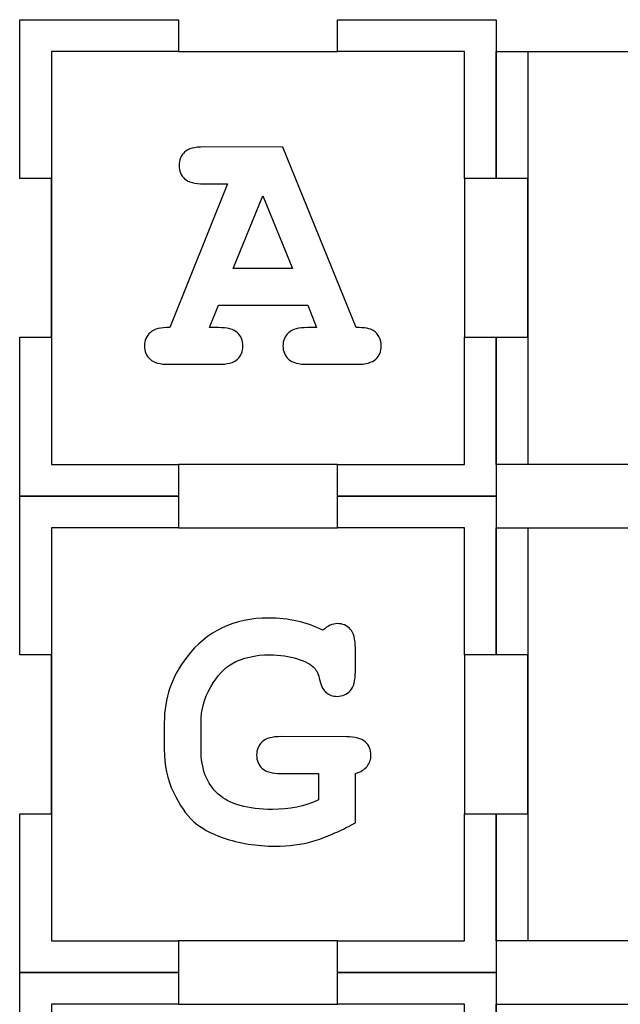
# Model space of a CAD drawing. Header units: millimetres. Extents: x -429 to 420, y -314 to 480.
# Tile 138 of 143: x -2 to 55, y 382 to 475. Entities that reach past the tile are written whole.
import ezdxf

# ---------------------------------------------------------------- set-up
doc = ezdxf.new("R2010")
doc.units = ezdxf.units.MM
doc.header["$MEASUREMENT"] = 0
doc.layers.add('Layer 1', color=7, linetype='Continuous')

msp = doc.modelspace()

# ---------------------------------------------------------------- linework, layer by layer
at = {"layer": 'Layer 1', "color": 7, "lineweight": 25}
for points, knots in [([(43.0129, 459.5661), (43.0129, 459.5661), (43.0129, 474.5661), (43.0129, 474.5661), (43.0129, 474.5661), (43.0129, 474.5661), (28.0128, 474.5661), (28.0128, 474.5661), (28.0128, 474.5661), (28.0128, 474.5661), (28.0128, 471.5662), (28.0128, 471.5662), (28.0128, 471.5662), (28.0128, 471.5662), (13.0128, 471.5662), (13.0128, 471.5662), (13.0128, 471.5662), (13.0128, 471.5662), (13.0128, 474.5661), (13.0128, 474.5661), (13.0128, 474.5661), (13.0128, 474.5661), (-1.9872, 474.5661), (-1.9872, 474.5661), (-1.9872, 474.5661), (-1.9872, 474.5661), (-1.9872, 459.5661), (-1.9872, 459.5661), (-1.9872, 459.5661), (-1.9872, 459.5661), (1.0129, 459.5661), (1.0129, 459.5661), (1.0129, 459.5661), (1.0129, 459.5661), (1.0129, 444.566), (1.0129, 444.566), (1.0129, 444.566), (1.0129, 444.566), (-1.9872, 444.566), (-1.9872, 444.566), (-1.9872, 444.566), (-1.9872, 444.566), (-1.9872, 429.5663), (-1.9872, 429.5663), (-1.9872, 429.5663), (-1.9872, 429.5663), (13.0128, 429.5663), (13.0128, 429.5663), (13.0128, 429.5663), (13.0128, 429.5663), (13.0128, 432.5661), (13.0128, 432.5661), (13.0128, 432.5661), (13.0128, 432.5661), (28.0128, 432.5661), (28.0128, 432.5661), (28.0128, 432.5661), (28.0128, 432.5661), (28.0128, 429.5663), (28.0128, 429.5663), (28.0128, 429.5663), (28.0128, 429.5663), (43.0129, 429.5663), (43.0129, 429.5663), (43.0129, 429.5663), (43.0129, 429.5663), (43.0129, 444.5663), (43.0129, 444.5663), (43.0129, 444.5663), (43.0129, 444.5663), (40.0128, 444.5663), (40.0128, 444.5663), (40.0128, 444.5663), (40.0128, 444.5663), (40.0128, 459.5661), (40.0128, 459.5661), (40.0128, 459.5661), (40.0128, 459.5661), (43.0129, 459.5661), (43.0129, 459.5661)], [0, 0, 0, 0, 0.047619, 0.047619, 0.047619, 0.047619, 0.0952381, 0.0952381, 0.0952381, 0.0952381, 0.1428571, 0.1428571, 0.1428571, 0.1428571, 0.1904762, 0.1904762, 0.1904762, 0.1904762, 0.2380952, 0.2380952, 0.2380952, 0.2380952, 0.2857143, 0.2857143, 0.2857143, 0.2857143, 0.3333333, 0.3333333, 0.3333333, 0.3333333, 0.3809524, 0.3809524, 0.3809524, 0.3809524, 0.4285714, 0.4285714, 0.4285714, 0.4285714, 0.4761905, 0.4761905, 0.4761905, 0.4761905, 0.5238095, 0.5238095, 0.5238095, 0.5238095, 0.5714286, 0.5714286, 0.5714286, 0.5714286, 0.6190476, 0.6190476, 0.6190476, 0.6190476, 0.6666667, 0.6666667, 0.6666667, 0.6666667, 0.7142857, 0.7142857, 0.7142857, 0.7142857, 0.7619048, 0.7619048, 0.7619048, 0.7619048, 0.8095238, 0.8095238, 0.8095238, 0.8095238, 0.8571429, 0.8571429, 0.8571429, 0.8571429, 0.9047619, 0.9047619, 0.9047619, 0.9047619, 1, 1, 1, 1]), ([(88.0129, 459.5661), (88.0129, 459.5661), (88.0129, 471.5662), (88.0129, 471.5662), (88.0129, 471.5662), (88.0129, 471.5662), (76.3424, 471.5662), (76.3424, 471.5662), (76.3424, 471.5662), (76.3424, 471.5662), (73.0129, 471.5662), (73.0129, 471.5662), (73.0129, 471.5662), (73.0129, 471.5662), (73.0129, 474.5661), (73.0129, 474.5661), (73.0129, 474.5661), (73.0129, 474.5661), (73.0129, 474.5661), (73.0129, 474.5661), (73.0129, 474.5661), (73.0129, 474.5661), (58.0129, 474.5661), (58.0129, 474.5661), (58.0129, 474.5661), (58.0129, 474.5661), (58.0129, 474.5661), (58.0129, 474.5661), (58.0129, 474.5661), (58.0129, 474.5661), (58.0129, 471.5662), (58.0129, 471.5662), (58.0129, 471.5662), (58.0129, 471.5662), (54.6127, 471.5662), (54.6127, 471.5662), (54.6127, 471.5662), (54.6127, 471.5662), (43.0129, 471.5662), (43.0129, 471.5662), (43.0129, 471.5662), (43.0129, 471.5662), (43.0129, 459.5661), (43.0129, 459.5661), (43.0129, 459.5661), (43.0129, 459.5661), (46.013, 459.5661), (46.013, 459.5661), (46.013, 459.5661), (46.013, 459.5661), (46.013, 444.566), (46.013, 444.566), (46.013, 444.566), (46.013, 444.566), (43.0129, 444.566), (43.0129, 444.566), (43.0129, 444.566), (43.0129, 444.566), (43.0129, 432.5661), (43.0129, 432.5661), (43.0129, 432.5661), (43.0129, 432.5661), (54.6127, 432.5661), (54.6127, 432.5661), (54.6127, 432.5661), (54.6127, 432.5661), (58.0129, 432.5661), (58.0129, 432.5661), (58.0129, 432.5661), (58.0129, 432.5661), (58.0129, 429.5663), (58.0129, 429.5663), (58.0129, 429.5663), (58.0129, 429.5663), (58.0129, 429.5663), (58.0129, 429.5663), (58.0129, 429.5663), (58.0129, 429.5663), (73.0129, 429.5663), (73.0129, 429.5663), (73.0129, 429.5663), (73.0129, 429.5663), (73.0129, 429.5663), (73.0129, 429.5663), (73.0129, 429.5663), (73.0129, 429.5663), (73.0129, 432.5661), (73.0129, 432.5661), (73.0129, 432.5661), (73.0129, 432.5661), (76.3424, 432.5661), (76.3424, 432.5661), (76.3424, 432.5661), (76.3424, 432.5661), (88.0129, 432.5661), (88.0129, 432.5661), (88.0129, 432.5661), (88.0129, 432.5661), (88.0129, 444.566), (88.0129, 444.566), (88.0129, 444.566), (88.0129, 444.566), (85.0128, 444.566), (85.0128, 444.566), (85.0128, 444.566), (85.0128, 444.566), (85.0128, 459.5661), (85.0128, 459.5661), (85.0128, 459.5661), (85.0128, 459.5661), (88.0129, 459.5661), (88.0129, 459.5661)], [0, 0, 0, 0, 0.0344828, 0.0344828, 0.0344828, 0.0344828, 0.0689655, 0.0689655, 0.0689655, 0.0689655, 0.1034483, 0.1034483, 0.1034483, 0.1034483, 0.137931, 0.137931, 0.137931, 0.137931, 0.1724138, 0.1724138, 0.1724138, 0.1724138, 0.2068966, 0.2068966, 0.2068966, 0.2068966, 0.2413793, 0.2413793, 0.2413793, 0.2413793, 0.2758621, 0.2758621, 0.2758621, 0.2758621, 0.3103448, 0.3103448, 0.3103448, 0.3103448, 0.3448276, 0.3448276, 0.3448276, 0.3448276, 0.3793103, 0.3793103, 0.3793103, 0.3793103, 0.4137931, 0.4137931, 0.4137931, 0.4137931, 0.4482759, 0.4482759, 0.4482759, 0.4482759, 0.4827586, 0.4827586, 0.4827586, 0.4827586, 0.5172414, 0.5172414, 0.5172414, 0.5172414, 0.5517241, 0.5517241, 0.5517241, 0.5517241, 0.5862069, 0.5862069, 0.5862069, 0.5862069, 0.6206897, 0.6206897, 0.6206897, 0.6206897, 0.6551724, 0.6551724, 0.6551724, 0.6551724, 0.6896552, 0.6896552, 0.6896552, 0.6896552, 0.7241379, 0.7241379, 0.7241379, 0.7241379, 0.7586207, 0.7586207, 0.7586207, 0.7586207, 0.7931034, 0.7931034, 0.7931034, 0.7931034, 0.8275862, 0.8275862, 0.8275862, 0.8275862, 0.862069, 0.862069, 0.862069, 0.862069, 0.8965517, 0.8965517, 0.8965517, 0.8965517, 0.9310345, 0.9310345, 0.9310345, 0.9310345, 1, 1, 1, 1]), ([(43.0129, 414.5663), (43.0129, 414.5663), (43.0129, 429.5663), (43.0129, 429.5663), (43.0129, 429.5663), (43.0129, 429.5663), (28.0128, 429.5663), (28.0128, 429.5663), (28.0128, 429.5663), (28.0128, 429.5663), (28.0128, 426.5662), (28.0128, 426.5662), (28.0128, 426.5662), (28.0128, 426.5662), (13.0128, 426.5662), (13.0128, 426.5662), (13.0128, 426.5662), (13.0128, 426.5662), (13.0128, 429.5663), (13.0128, 429.5663), (13.0128, 429.5663), (13.0128, 429.5663), (-1.9872, 429.5663), (-1.9872, 429.5663), (-1.9872, 429.5663), (-1.9872, 429.5663), (-1.9872, 414.5663), (-1.9872, 414.5663), (-1.9872, 414.5663), (-1.9872, 414.5663), (1.0129, 414.5663), (1.0129, 414.5663), (1.0129, 414.5663), (1.0129, 414.5663), (1.0129, 399.5662), (1.0129, 399.5662), (1.0129, 399.5662), (1.0129, 399.5662), (-1.9872, 399.5662), (-1.9872, 399.5662), (-1.9872, 399.5662), (-1.9872, 399.5662), (-1.9872, 384.5662), (-1.9872, 384.5662), (-1.9872, 384.5662), (-1.9872, 384.5662), (13.0128, 384.5662), (13.0128, 384.5662), (13.0128, 384.5662), (13.0128, 384.5662), (13.0128, 387.5661), (13.0128, 387.5661), (13.0128, 387.5661), (13.0128, 387.5661), (28.0128, 387.5661), (28.0128, 387.5661), (28.0128, 387.5661), (28.0128, 387.5661), (28.0128, 384.5662), (28.0128, 384.5662), (28.0128, 384.5662), (28.0128, 384.5662), (43.0129, 384.5662), (43.0129, 384.5662), (43.0129, 384.5662), (43.0129, 384.5662), (43.0129, 399.5662), (43.0129, 399.5662), (43.0129, 399.5662), (43.0129, 399.5662), (40.0128, 399.5662), (40.0128, 399.5662), (40.0128, 399.5662), (40.0128, 399.5662), (40.0128, 414.5663), (40.0128, 414.5663), (40.0128, 414.5663), (40.0128, 414.5663), (43.0129, 414.5663), (43.0129, 414.5663)], [0, 0, 0, 0, 0.047619, 0.047619, 0.047619, 0.047619, 0.0952381, 0.0952381, 0.0952381, 0.0952381, 0.1428571, 0.1428571, 0.1428571, 0.1428571, 0.1904762, 0.1904762, 0.1904762, 0.1904762, 0.2380952, 0.2380952, 0.2380952, 0.2380952, 0.2857143, 0.2857143, 0.2857143, 0.2857143, 0.3333333, 0.3333333, 0.3333333, 0.3333333, 0.3809524, 0.3809524, 0.3809524, 0.3809524, 0.4285714, 0.4285714, 0.4285714, 0.4285714, 0.4761905, 0.4761905, 0.4761905, 0.4761905, 0.5238095, 0.5238095, 0.5238095, 0.5238095, 0.5714286, 0.5714286, 0.5714286, 0.5714286, 0.6190476, 0.6190476, 0.6190476, 0.6190476, 0.6666667, 0.6666667, 0.6666667, 0.6666667, 0.7142857, 0.7142857, 0.7142857, 0.7142857, 0.7619048, 0.7619048, 0.7619048, 0.7619048, 0.8095238, 0.8095238, 0.8095238, 0.8095238, 0.8571429, 0.8571429, 0.8571429, 0.8571429, 0.9047619, 0.9047619, 0.9047619, 0.9047619, 1, 1, 1, 1]), ([(88.0129, 414.5663), (88.0129, 414.5663), (88.0129, 426.5662), (88.0129, 426.5662), (88.0129, 426.5662), (88.0129, 426.5662), (76.3424, 426.5662), (76.3424, 426.5662), (76.3424, 426.5662), (76.3424, 426.5662), (73.0129, 426.5662), (73.0129, 426.5662), (73.0129, 426.5662), (73.0129, 426.5662), (73.0129, 429.566), (73.0129, 429.566), (73.0129, 429.566), (73.0129, 429.566), (73.0129, 429.566), (73.0129, 429.566), (73.0129, 429.566), (73.0129, 429.566), (58.0129, 429.566), (58.0129, 429.566), (58.0129, 429.566), (58.0129, 429.566), (58.0129, 429.566), (58.0129, 429.566), (58.0129, 429.566), (58.0129, 429.566), (58.0129, 426.5662), (58.0129, 426.5662), (58.0129, 426.5662), (58.0129, 426.5662), (54.6127, 426.5662), (54.6127, 426.5662), (54.6127, 426.5662), (54.6127, 426.5662), (43.0129, 426.5662), (43.0129, 426.5662), (43.0129, 426.5662), (43.0129, 426.5662), (43.0129, 414.5663), (43.0129, 414.5663), (43.0129, 414.5663), (43.0129, 414.5663), (46.013, 414.5663), (46.013, 414.5663), (46.013, 414.5663), (46.013, 414.5663), (46.013, 399.5662), (46.013, 399.5662), (46.013, 399.5662), (46.013, 399.5662), (43.0129, 399.5662), (43.0129, 399.5662), (43.0129, 399.5662), (43.0129, 399.5662), (43.0129, 387.5661), (43.0129, 387.5661), (43.0129, 387.5661), (43.0129, 387.5661), (54.6127, 387.5661), (54.6127, 387.5661), (54.6127, 387.5661), (54.6127, 387.5661), (58.0129, 387.5661), (58.0129, 387.5661), (58.0129, 387.5661), (58.0129, 387.5661), (58.0129, 384.5662), (58.0129, 384.5662), (58.0129, 384.5662), (58.0129, 384.5662), (58.0129, 384.5662), (58.0129, 384.5662), (58.0129, 384.5662), (58.0129, 384.5662), (73.0129, 384.5662), (73.0129, 384.5662), (73.0129, 384.5662), (73.0129, 384.5662), (73.0129, 384.5662), (73.0129, 384.5662), (73.0129, 384.5662), (73.0129, 384.5662), (73.0129, 387.5661), (73.0129, 387.5661), (73.0129, 387.5661), (73.0129, 387.5661), (76.3424, 387.5661), (76.3424, 387.5661), (76.3424, 387.5661), (76.3424, 387.5661), (88.0129, 387.5661), (88.0129, 387.5661), (88.0129, 387.5661), (88.0129, 387.5661), (88.0129, 399.5662), (88.0129, 399.5662), (88.0129, 399.5662), (88.0129, 399.5662), (85.0128, 399.5662), (85.0128, 399.5662), (85.0128, 399.5662), (85.0128, 399.5662), (85.0128, 414.5663), (85.0128, 414.5663), (85.0128, 414.5663), (85.0128, 414.5663), (88.0129, 414.5663), (88.0129, 414.5663)], [0, 0, 0, 0, 0.0344828, 0.0344828, 0.0344828, 0.0344828, 0.0689655, 0.0689655, 0.0689655, 0.0689655, 0.1034483, 0.1034483, 0.1034483, 0.1034483, 0.137931, 0.137931, 0.137931, 0.137931, 0.1724138, 0.1724138, 0.1724138, 0.1724138, 0.2068966, 0.2068966, 0.2068966, 0.2068966, 0.2413793, 0.2413793, 0.2413793, 0.2413793, 0.2758621, 0.2758621, 0.2758621, 0.2758621, 0.3103448, 0.3103448, 0.3103448, 0.3103448, 0.3448276, 0.3448276, 0.3448276, 0.3448276, 0.3793103, 0.3793103, 0.3793103, 0.3793103, 0.4137931, 0.4137931, 0.4137931, 0.4137931, 0.4482759, 0.4482759, 0.4482759, 0.4482759, 0.4827586, 0.4827586, 0.4827586, 0.4827586, 0.5172414, 0.5172414, 0.5172414, 0.5172414, 0.5517241, 0.5517241, 0.5517241, 0.5517241, 0.5862069, 0.5862069, 0.5862069, 0.5862069, 0.6206897, 0.6206897, 0.6206897, 0.6206897, 0.6551724, 0.6551724, 0.6551724, 0.6551724, 0.6896552, 0.6896552, 0.6896552, 0.6896552, 0.7241379, 0.7241379, 0.7241379, 0.7241379, 0.7586207, 0.7586207, 0.7586207, 0.7586207, 0.7931034, 0.7931034, 0.7931034, 0.7931034, 0.8275862, 0.8275862, 0.8275862, 0.8275862, 0.862069, 0.862069, 0.862069, 0.862069, 0.8965517, 0.8965517, 0.8965517, 0.8965517, 0.9310345, 0.9310345, 0.9310345, 0.9310345, 1, 1, 1, 1]), ([(43.0129, 369.5662), (43.0129, 369.5662), (43.0129, 384.5662), (43.0129, 384.5662), (43.0129, 384.5662), (43.0129, 384.5662), (28.0128, 384.5662), (28.0128, 384.5662), (28.0128, 384.5662), (28.0128, 384.5662), (28.0128, 381.5661), (28.0128, 381.5661), (28.0128, 381.5661), (28.0128, 381.5661), (13.0128, 381.5661), (13.0128, 381.5661), (13.0128, 381.5661), (13.0128, 381.5661), (13.0128, 384.5662), (13.0128, 384.5662), (13.0128, 384.5662), (13.0128, 384.5662), (-1.9872, 384.5662), (-1.9872, 384.5662), (-1.9872, 384.5662), (-1.9872, 384.5662), (-1.9872, 369.5662), (-1.9872, 369.5662), (-1.9872, 369.5662), (-1.9872, 369.5662), (1.0129, 369.5662), (1.0129, 369.5662), (1.0129, 369.5662), (1.0129, 369.5662), (1.0129, 354.5662), (1.0129, 354.5662), (1.0129, 354.5662), (1.0129, 354.5662), (-1.9872, 354.5662), (-1.9872, 354.5662), (-1.9872, 354.5662), (-1.9872, 354.5662), (-1.9872, 339.5662), (-1.9872, 339.5662), (-1.9872, 339.5662), (-1.9872, 339.5662), (13.0128, 339.5662), (13.0128, 339.5662), (13.0128, 339.5662), (13.0128, 339.5662), (13.0128, 342.5663), (13.0128, 342.5663), (13.0128, 342.5663), (13.0128, 342.5663), (28.0128, 342.5663), (28.0128, 342.5663), (28.0128, 342.5663), (28.0128, 342.5663), (28.0128, 339.5662), (28.0128, 339.5662), (28.0128, 339.5662), (28.0128, 339.5662), (43.0129, 339.5662), (43.0129, 339.5662), (43.0129, 339.5662), (43.0129, 339.5662), (43.0129, 354.5662), (43.0129, 354.5662), (43.0129, 354.5662), (43.0129, 354.5662), (40.0128, 354.5662), (40.0128, 354.5662), (40.0128, 354.5662), (40.0128, 354.5662), (40.0128, 369.5662), (40.0128, 369.5662), (40.0128, 369.5662), (40.0128, 369.5662), (43.0129, 369.5662), (43.0129, 369.5662)], [0, 0, 0, 0, 0.047619, 0.047619, 0.047619, 0.047619, 0.0952381, 0.0952381, 0.0952381, 0.0952381, 0.1428571, 0.1428571, 0.1428571, 0.1428571, 0.1904762, 0.1904762, 0.1904762, 0.1904762, 0.2380952, 0.2380952, 0.2380952, 0.2380952, 0.2857143, 0.2857143, 0.2857143, 0.2857143, 0.3333333, 0.3333333, 0.3333333, 0.3333333, 0.3809524, 0.3809524, 0.3809524, 0.3809524, 0.4285714, 0.4285714, 0.4285714, 0.4285714, 0.4761905, 0.4761905, 0.4761905, 0.4761905, 0.5238095, 0.5238095, 0.5238095, 0.5238095, 0.5714286, 0.5714286, 0.5714286, 0.5714286, 0.6190476, 0.6190476, 0.6190476, 0.6190476, 0.6666667, 0.6666667, 0.6666667, 0.6666667, 0.7142857, 0.7142857, 0.7142857, 0.7142857, 0.7619048, 0.7619048, 0.7619048, 0.7619048, 0.8095238, 0.8095238, 0.8095238, 0.8095238, 0.8571429, 0.8571429, 0.8571429, 0.8571429, 0.9047619, 0.9047619, 0.9047619, 0.9047619, 1, 1, 1, 1]), ([(88.0129, 369.5662), (88.0129, 369.5662), (88.0129, 381.5661), (88.0129, 381.5661), (88.0129, 381.5661), (88.0129, 381.5661), (76.3424, 381.5661), (76.3424, 381.5661), (76.3424, 381.5661), (76.3424, 381.5661), (73.0129, 381.5661), (73.0129, 381.5661), (73.0129, 381.5661), (73.0129, 381.5661), (73.0129, 384.5662), (73.0129, 384.5662), (73.0129, 384.5662), (73.0129, 384.5662), (73.0129, 384.5662), (73.0129, 384.5662), (73.0129, 384.5662), (73.0129, 384.5662), (58.0129, 384.5662), (58.0129, 384.5662), (58.0129, 384.5662), (58.0129, 384.5662), (58.0129, 384.5662), (58.0129, 384.5662), (58.0129, 384.5662), (58.0129, 384.5662), (58.0129, 381.5661), (58.0129, 381.5661), (58.0129, 381.5661), (58.0129, 381.5661), (54.6127, 381.5661), (54.6127, 381.5661), (54.6127, 381.5661), (54.6127, 381.5661), (43.0129, 381.5661), (43.0129, 381.5661), (43.0129, 381.5661), (43.0129, 381.5661), (43.0129, 369.5662), (43.0129, 369.5662), (43.0129, 369.5662), (43.0129, 369.5662), (46.013, 369.5662), (46.013, 369.5662), (46.013, 369.5662), (46.013, 369.5662), (46.013, 354.5662), (46.013, 354.5662), (46.013, 354.5662), (46.013, 354.5662), (43.0129, 354.5662), (43.0129, 354.5662), (43.0129, 354.5662), (43.0129, 354.5662), (43.0129, 342.5663), (43.0129, 342.5663), (43.0129, 342.5663), (43.0129, 342.5663), (54.6127, 342.5663), (54.6127, 342.5663), (54.6127, 342.5663), (54.6127, 342.5663), (58.0129, 342.5663), (58.0129, 342.5663), (58.0129, 342.5663), (58.0129, 342.5663), (58.0129, 339.5662), (58.0129, 339.5662), (58.0129, 339.5662), (58.0129, 339.5662), (58.0129, 339.5662), (58.0129, 339.5662), (58.0129, 339.5662), (58.0129, 339.5662), (73.0129, 339.5662), (73.0129, 339.5662), (73.0129, 339.5662), (73.0129, 339.5662), (73.0129, 339.5662), (73.0129, 339.5662), (73.0129, 339.5662), (73.0129, 339.5662), (73.0129, 342.5663), (73.0129, 342.5663), (73.0129, 342.5663), (73.0129, 342.5663), (76.3424, 342.5663), (76.3424, 342.5663), (76.3424, 342.5663), (76.3424, 342.5663), (88.0129, 342.5663), (88.0129, 342.5663), (88.0129, 342.5663), (88.0129, 342.5663), (88.0129, 354.5662), (88.0129, 354.5662), (88.0129, 354.5662), (88.0129, 354.5662), (85.0128, 354.5662), (85.0128, 354.5662), (85.0128, 354.5662), (85.0128, 354.5662), (85.0128, 369.5662), (85.0128, 369.5662), (85.0128, 369.5662), (85.0128, 369.5662), (88.0129, 369.5662), (88.0129, 369.5662)], [0, 0, 0, 0, 0.0344828, 0.0344828, 0.0344828, 0.0344828, 0.0689655, 0.0689655, 0.0689655, 0.0689655, 0.1034483, 0.1034483, 0.1034483, 0.1034483, 0.137931, 0.137931, 0.137931, 0.137931, 0.1724138, 0.1724138, 0.1724138, 0.1724138, 0.2068966, 0.2068966, 0.2068966, 0.2068966, 0.2413793, 0.2413793, 0.2413793, 0.2413793, 0.2758621, 0.2758621, 0.2758621, 0.2758621, 0.3103448, 0.3103448, 0.3103448, 0.3103448, 0.3448276, 0.3448276, 0.3448276, 0.3448276, 0.3793103, 0.3793103, 0.3793103, 0.3793103, 0.4137931, 0.4137931, 0.4137931, 0.4137931, 0.4482759, 0.4482759, 0.4482759, 0.4482759, 0.4827586, 0.4827586, 0.4827586, 0.4827586, 0.5172414, 0.5172414, 0.5172414, 0.5172414, 0.5517241, 0.5517241, 0.5517241, 0.5517241, 0.5862069, 0.5862069, 0.5862069, 0.5862069, 0.6206897, 0.6206897, 0.6206897, 0.6206897, 0.6551724, 0.6551724, 0.6551724, 0.6551724, 0.6896552, 0.6896552, 0.6896552, 0.6896552, 0.7241379, 0.7241379, 0.7241379, 0.7241379, 0.7586207, 0.7586207, 0.7586207, 0.7586207, 0.7931034, 0.7931034, 0.7931034, 0.7931034, 0.8275862, 0.8275862, 0.8275862, 0.8275862, 0.862069, 0.862069, 0.862069, 0.862069, 0.8965517, 0.8965517, 0.8965517, 0.8965517, 0.9310345, 0.9310345, 0.9310345, 0.9310345, 1, 1, 1, 1])]:
    msp.add_open_spline(points, degree=3, knots=knots, dxfattribs=at)
at = {"layer": 'Layer 1', "color": 114}
for points, knots in [([(-1.9872, 444.566), (-1.9872, 444.566), (-1.9872, 429.5663), (-1.9872, 429.5663), (-1.9872, 429.5663), (-1.9872, 429.5663), (13.0128, 429.5663), (13.0128, 429.5663), (13.0128, 429.5663), (13.0128, 429.5663), (13.0128, 432.5661), (13.0128, 432.5661), (13.0128, 432.5661), (13.0128, 432.5661), (1.0129, 432.5661), (1.0129, 432.5661), (1.0129, 432.5661), (1.0129, 432.5661), (1.0129, 471.5662), (1.0129, 471.5662), (1.0129, 471.5662), (1.0129, 471.5662), (13.0128, 471.5662), (13.0128, 471.5662), (13.0128, 471.5662), (13.0128, 471.5662), (13.0128, 474.5661), (13.0128, 474.5661), (13.0128, 474.5661), (13.0128, 474.5661), (-1.9872, 474.5661), (-1.9872, 474.5661), (-1.9872, 474.5661), (-1.9872, 474.5661), (-1.9872, 459.5661), (-1.9872, 459.5661), (-1.9872, 459.5661), (-1.9872, 459.5661), (1.0129, 459.5661), (1.0129, 459.5661), (1.0129, 459.5661), (1.0129, 459.5661), (1.0129, 444.566), (1.0129, 444.566), (1.0129, 444.566), (1.0129, 444.566), (-1.9872, 444.566), (-1.9872, 444.566)], [0, 0, 0, 0, 0.0769231, 0.0769231, 0.0769231, 0.0769231, 0.1538462, 0.1538462, 0.1538462, 0.1538462, 0.2307692, 0.2307692, 0.2307692, 0.2307692, 0.3076923, 0.3076923, 0.3076923, 0.3076923, 0.3846154, 0.3846154, 0.3846154, 0.3846154, 0.4615385, 0.4615385, 0.4615385, 0.4615385, 0.5384615, 0.5384615, 0.5384615, 0.5384615, 0.6153846, 0.6153846, 0.6153846, 0.6153846, 0.6923077, 0.6923077, 0.6923077, 0.6923077, 0.7692308, 0.7692308, 0.7692308, 0.7692308, 0.8461538, 0.8461538, 0.8461538, 0.8461538, 1, 1, 1, 1]), ([(28.0128, 471.5662), (28.0128, 471.5662), (40.0128, 471.5662), (40.0128, 471.5662), (40.0128, 471.5662), (40.0128, 471.5662), (40.0128, 459.5661), (40.0128, 459.5661), (40.0128, 459.5661), (40.0128, 459.5661), (43.0129, 459.5661), (43.0129, 459.5661), (43.0129, 459.5661), (43.0129, 459.5661), (43.0129, 474.5661), (43.0129, 474.5661), (43.0129, 474.5661), (43.0129, 474.5661), (28.0128, 474.5661), (28.0128, 474.5661), (28.0128, 474.5661), (28.0128, 474.5661), (28.0128, 471.5662), (28.0128, 471.5662)], [0, 0, 0, 0, 0.1428571, 0.1428571, 0.1428571, 0.1428571, 0.2857143, 0.2857143, 0.2857143, 0.2857143, 0.4285714, 0.4285714, 0.4285714, 0.4285714, 0.5714286, 0.5714286, 0.5714286, 0.5714286, 0.7142857, 0.7142857, 0.7142857, 0.7142857, 1, 1, 1, 1]), ([(43.0129, 444.566), (43.0129, 444.566), (43.0129, 432.5661), (43.0129, 432.5661), (43.0129, 432.5661), (43.0129, 432.5661), (46.013, 432.5661), (46.013, 432.5661), (46.013, 432.5661), (46.013, 432.5661), (46.013, 471.5662), (46.013, 471.5662), (46.013, 471.5662), (46.013, 471.5662), (43.0129, 471.5662), (43.0129, 471.5662), (43.0129, 471.5662), (43.0129, 471.5662), (43.0129, 459.5661), (43.0129, 459.5661), (43.0129, 459.5661), (43.0129, 459.5661), (46.013, 459.5661), (46.013, 459.5661), (46.013, 459.5661), (46.013, 459.5661), (46.013, 444.566), (46.013, 444.566), (46.013, 444.566), (46.013, 444.566), (43.0129, 444.566), (43.0129, 444.566)], [0, 0, 0, 0, 0.1111111, 0.1111111, 0.1111111, 0.1111111, 0.2222222, 0.2222222, 0.2222222, 0.2222222, 0.3333333, 0.3333333, 0.3333333, 0.3333333, 0.4444444, 0.4444444, 0.4444444, 0.4444444, 0.5555556, 0.5555556, 0.5555556, 0.5555556, 0.6666667, 0.6666667, 0.6666667, 0.6666667, 0.7777778, 0.7777778, 0.7777778, 0.7777778, 1, 1, 1, 1]), ([(25.2101, 447.599), (25.2101, 447.599), (16.7821, 447.599), (16.7821, 447.599), (16.7821, 447.599), (16.7821, 447.599), (15.936, 445.4834), (15.936, 445.4834), (15.936, 445.4834), (15.936, 445.4834), (16.7821, 445.4834), (16.7821, 445.4834), (16.7821, 445.4834), (17.6169, 445.4834), (18.2122, 445.3228), (18.5678, 445.0013), (18.5678, 445.0013), (18.9231, 444.6796), (19.1009, 444.2591), (19.1009, 443.7403), (19.1009, 443.7403), (19.1009, 443.2326), (18.9231, 442.818), (18.5678, 442.4965), (18.5678, 442.4965), (18.2122, 442.1748), (17.6169, 442.0142), (16.7821, 442.0142), (16.7821, 442.0142), (16.7821, 442.0142), (12.1109, 442.0141), (12.1109, 442.0141), (12.1109, 442.0141), (11.2759, 442.0141), (10.6811, 442.1747), (10.3255, 442.4964), (10.3255, 442.4964), (9.9702, 442.8179), (9.7924, 443.238), (9.7924, 443.7571), (9.7924, 443.7571), (9.7924, 444.2759), (9.9784, 444.6993), (10.3507, 445.0266), (10.3507, 445.0266), (10.723, 445.3536), (11.3379, 445.506), (12.1956, 445.4835), (12.1956, 445.4835), (12.1956, 445.4835), (17.6452, 459.0566), (17.6452, 459.0566), (17.6452, 459.0566), (17.6452, 459.0566), (15.3774, 459.0567), (15.3774, 459.0567), (15.3774, 459.0567), (14.5424, 459.0567), (13.9473, 459.2176), (13.592, 459.539), (13.592, 459.539), (13.2364, 459.8607), (13.0586, 460.2809), (13.0586, 460.8), (13.0586, 460.8), (13.0586, 461.3188), (13.2364, 461.7393), (13.592, 462.061), (13.592, 462.061), (13.9473, 462.3825), (14.5424, 462.5431), (15.3774, 462.5431), (15.3774, 462.5431), (15.3774, 462.5431), (22.8746, 462.5264), (22.8746, 462.5264), (22.8746, 462.5264), (22.8746, 462.5264), (29.7797, 445.4838), (29.7797, 445.4838), (29.7797, 445.4838), (30.592, 445.4838), (31.128, 445.3933), (31.3876, 445.2131), (31.3876, 445.2131), (31.9064, 444.8408), (32.166, 444.35), (32.166, 443.741), (32.166, 443.741), (32.166, 443.2333), (31.9908, 442.8187), (31.6413, 442.4972), (31.6413, 442.4972), (31.2915, 442.1755), (30.6991, 442.0149), (29.8644, 442.0149), (29.8644, 442.0149), (29.8644, 442.0149), (25.1934, 442.0149), (25.1934, 442.0149), (25.1934, 442.0149), (24.3584, 442.0149), (23.7633, 442.1755), (23.408, 442.4972), (23.408, 442.4972), (23.0524, 442.8187), (22.8746, 443.2388), (22.8746, 443.7579), (22.8746, 443.7579), (22.8746, 444.2656), (23.0524, 444.6802), (23.408, 445.002), (23.408, 445.002), (23.7633, 445.3235), (24.3584, 445.4841), (25.1934, 445.4841), (25.1934, 445.4841), (25.1934, 445.4841), (26.0396, 445.4842), (26.0396, 445.4842), (26.0396, 445.4842), (26.0396, 445.4842), (25.2101, 447.599), (25.2101, 447.599)], [0, 0, 0, 0, 0.03125, 0.03125, 0.03125, 0.03125, 0.0625, 0.0625, 0.0625, 0.0625, 0.09375, 0.09375, 0.09375, 0.09375, 0.125, 0.125, 0.125, 0.125, 0.15625, 0.15625, 0.15625, 0.15625, 0.1875, 0.1875, 0.1875, 0.1875, 0.21875, 0.21875, 0.21875, 0.21875, 0.25, 0.25, 0.25, 0.25, 0.28125, 0.28125, 0.28125, 0.28125, 0.3125, 0.3125, 0.3125, 0.3125, 0.34375, 0.34375, 0.34375, 0.34375, 0.375, 0.375, 0.375, 0.375, 0.40625, 0.40625, 0.40625, 0.40625, 0.4375, 0.4375, 0.4375, 0.4375, 0.46875, 0.46875, 0.46875, 0.46875, 0.5, 0.5, 0.5, 0.5, 0.53125, 0.53125, 0.53125, 0.53125, 0.5625, 0.5625, 0.5625, 0.5625, 0.59375, 0.59375, 0.59375, 0.59375, 0.625, 0.625, 0.625, 0.625, 0.65625, 0.65625, 0.65625, 0.65625, 0.6875, 0.6875, 0.6875, 0.6875, 0.71875, 0.71875, 0.71875, 0.71875, 0.75, 0.75, 0.75, 0.75, 0.78125, 0.78125, 0.78125, 0.78125, 0.8125, 0.8125, 0.8125, 0.8125, 0.84375, 0.84375, 0.84375, 0.84375, 0.875, 0.875, 0.875, 0.875, 0.90625, 0.90625, 0.90625, 0.90625, 0.9375, 0.9375, 0.9375, 0.9375, 1, 1, 1, 1]), ([(23.7716, 451.0684), (23.7716, 451.0684), (20.9789, 457.9396), (20.9789, 457.9396), (20.9789, 457.9396), (20.9789, 457.9396), (18.1696, 451.0684), (18.1696, 451.0684), (18.1696, 451.0684), (18.1696, 451.0684), (23.7716, 451.0684), (23.7716, 451.0684)], [0, 0, 0, 0, 0.25, 0.25, 0.25, 0.25, 0.5, 0.5, 0.5, 0.5, 1, 1, 1, 1]), ([(28.0128, 429.5663), (28.0128, 429.5663), (43.0129, 429.5663), (43.0129, 429.5663), (43.0129, 429.5663), (43.0129, 429.5663), (43.0129, 444.5663), (43.0129, 444.5663), (43.0129, 444.5663), (43.0129, 444.5663), (40.0128, 444.5663), (40.0128, 444.5663), (40.0128, 444.5663), (40.0128, 444.5663), (40.0128, 432.5661), (40.0128, 432.5661), (40.0128, 432.5661), (40.0128, 432.5661), (28.0128, 432.5661), (28.0128, 432.5661), (28.0128, 432.5661), (28.0128, 432.5661), (28.0128, 429.5663), (28.0128, 429.5663)], [0, 0, 0, 0, 0.1428571, 0.1428571, 0.1428571, 0.1428571, 0.2857143, 0.2857143, 0.2857143, 0.2857143, 0.4285714, 0.4285714, 0.4285714, 0.4285714, 0.5714286, 0.5714286, 0.5714286, 0.5714286, 0.7142857, 0.7142857, 0.7142857, 0.7142857, 1, 1, 1, 1]), ([(-1.9872, 399.5662), (-1.9872, 399.5662), (-1.9872, 384.5662), (-1.9872, 384.5662), (-1.9872, 384.5662), (-1.9872, 384.5662), (13.0128, 384.5662), (13.0128, 384.5662), (13.0128, 384.5662), (13.0128, 384.5662), (13.0128, 387.5661), (13.0128, 387.5661), (13.0128, 387.5661), (13.0128, 387.5661), (1.0129, 387.5661), (1.0129, 387.5661), (1.0129, 387.5661), (1.0129, 387.5661), (1.0129, 426.5662), (1.0129, 426.5662), (1.0129, 426.5662), (1.0129, 426.5662), (13.0128, 426.5662), (13.0128, 426.5662), (13.0128, 426.5662), (13.0128, 426.5662), (13.0128, 429.5663), (13.0128, 429.5663), (13.0128, 429.5663), (13.0128, 429.5663), (-1.9872, 429.5663), (-1.9872, 429.5663), (-1.9872, 429.5663), (-1.9872, 429.5663), (-1.9872, 414.5663), (-1.9872, 414.5663), (-1.9872, 414.5663), (-1.9872, 414.5663), (1.0129, 414.5663), (1.0129, 414.5663), (1.0129, 414.5663), (1.0129, 414.5663), (1.0129, 399.5662), (1.0129, 399.5662), (1.0129, 399.5662), (1.0129, 399.5662), (-1.9872, 399.5662), (-1.9872, 399.5662)], [0, 0, 0, 0, 0.0769231, 0.0769231, 0.0769231, 0.0769231, 0.1538462, 0.1538462, 0.1538462, 0.1538462, 0.2307692, 0.2307692, 0.2307692, 0.2307692, 0.3076923, 0.3076923, 0.3076923, 0.3076923, 0.3846154, 0.3846154, 0.3846154, 0.3846154, 0.4615385, 0.4615385, 0.4615385, 0.4615385, 0.5384615, 0.5384615, 0.5384615, 0.5384615, 0.6153846, 0.6153846, 0.6153846, 0.6153846, 0.6923077, 0.6923077, 0.6923077, 0.6923077, 0.7692308, 0.7692308, 0.7692308, 0.7692308, 0.8461538, 0.8461538, 0.8461538, 0.8461538, 1, 1, 1, 1]), ([(28.0128, 426.5662), (28.0128, 426.5662), (40.0128, 426.5662), (40.0128, 426.5662), (40.0128, 426.5662), (40.0128, 426.5662), (40.0128, 414.5663), (40.0128, 414.5663), (40.0128, 414.5663), (40.0128, 414.5663), (43.0129, 414.5663), (43.0129, 414.5663), (43.0129, 414.5663), (43.0129, 414.5663), (43.0129, 429.5663), (43.0129, 429.5663), (43.0129, 429.5663), (43.0129, 429.5663), (28.0128, 429.5663), (28.0128, 429.5663), (28.0128, 429.5663), (28.0128, 429.5663), (28.0128, 426.5662), (28.0128, 426.5662)], [0, 0, 0, 0, 0.1428571, 0.1428571, 0.1428571, 0.1428571, 0.2857143, 0.2857143, 0.2857143, 0.2857143, 0.4285714, 0.4285714, 0.4285714, 0.4285714, 0.5714286, 0.5714286, 0.5714286, 0.5714286, 0.7142857, 0.7142857, 0.7142857, 0.7142857, 1, 1, 1, 1]), ([(43.0129, 399.5662), (43.0129, 399.5662), (43.0129, 387.5661), (43.0129, 387.5661), (43.0129, 387.5661), (43.0129, 387.5661), (46.013, 387.5661), (46.013, 387.5661), (46.013, 387.5661), (46.013, 387.5661), (46.013, 426.5662), (46.013, 426.5662), (46.013, 426.5662), (46.013, 426.5662), (43.0129, 426.5662), (43.0129, 426.5662), (43.0129, 426.5662), (43.0129, 426.5662), (43.0129, 414.5663), (43.0129, 414.5663), (43.0129, 414.5663), (43.0129, 414.5663), (46.013, 414.5663), (46.013, 414.5663), (46.013, 414.5663), (46.013, 414.5663), (46.013, 399.5662), (46.013, 399.5662), (46.013, 399.5662), (46.013, 399.5662), (43.0129, 399.5662), (43.0129, 399.5662)], [0, 0, 0, 0, 0.1111111, 0.1111111, 0.1111111, 0.1111111, 0.2222222, 0.2222222, 0.2222222, 0.2222222, 0.3333333, 0.3333333, 0.3333333, 0.3333333, 0.4444444, 0.4444444, 0.4444444, 0.4444444, 0.5555556, 0.5555556, 0.5555556, 0.5555556, 0.6666667, 0.6666667, 0.6666667, 0.6666667, 0.7777778, 0.7777778, 0.7777778, 0.7777778, 1, 1, 1, 1]), ([(29.7117, 403.3606), (29.7117, 403.3606), (29.7117, 398.7066), (29.7117, 398.7066), (29.7117, 398.7066), (28.1432, 397.8605), (26.8092, 397.2821), (25.7093, 396.9717), (25.7093, 396.9717), (24.6092, 396.6616), (23.4217, 396.5063), (22.1467, 396.5063), (22.1467, 396.5063), (20.3753, 396.5063), (18.7336, 396.7714), (17.2217, 397.3016), (17.2217, 397.3016), (16.0369, 397.7077), (15.1032, 398.221), (14.4208, 398.8417), (14.4208, 398.8417), (13.7379, 399.4621), (13.1093, 400.3789), (12.5338, 401.592), (12.5338, 401.592), (11.9583, 402.8046), (11.6705, 404.1614), (11.6705, 405.6621), (11.6705, 405.6621), (11.6705, 405.6621), (11.6705, 408.1669), (11.6705, 408.1669), (11.6705, 408.1669), (11.6705, 410.4796), (12.3756, 412.5444), (13.7861, 414.3611), (13.7861, 414.3611), (15.6816, 416.8207), (18.2594, 418.0505), (21.5201, 418.0505), (21.5201, 418.0505), (22.4678, 418.0505), (23.3674, 417.9545), (24.2196, 417.7629), (24.2196, 417.7629), (25.0713, 417.5708), (25.8807, 417.2832), (26.6482, 416.8998), (26.6482, 416.8998), (27.1107, 417.317), (27.5621, 417.5261), (28.0021, 417.5261), (28.0021, 417.5261), (28.5098, 417.5261), (28.9215, 417.3509), (29.2374, 417.0014), (29.2374, 417.0014), (29.553, 416.6516), (29.7113, 416.0592), (29.7113, 415.2245), (29.7113, 415.2245), (29.7113, 415.2245), (29.7113, 412.9737), (29.7113, 412.9737), (29.7113, 412.9737), (29.7113, 412.1387), (29.5507, 411.5436), (29.2292, 411.188), (29.2292, 411.188), (28.9075, 410.8327), (28.4929, 410.6549), (27.9851, 410.6549), (27.9851, 410.6549), (27.579, 410.6549), (27.2292, 410.779), (26.9358, 411.0272), (26.9358, 411.0272), (26.7098, 411.1965), (26.5215, 411.5714), (26.3688, 412.1527), (26.3688, 412.1527), (26.2167, 412.7335), (26.0442, 413.1258), (25.8526, 413.3288), (25.8526, 413.3288), (25.5481, 413.6558), (25.0091, 413.9466), (24.2365, 414.2003), (24.2365, 414.2003), (23.4634, 414.4543), (22.5977, 414.581), (21.6388, 414.581), (21.6388, 414.581), (20.2622, 414.581), (19.0663, 414.299), (18.0508, 413.7349), (18.0508, 413.7349), (17.3288, 413.3174), (16.6631, 412.5895), (16.0537, 411.5518), (16.0537, 411.5518), (15.4444, 410.5136), (15.1398, 409.3854), (15.1398, 408.167), (15.1398, 408.167), (15.1398, 408.167), (15.1398, 405.6622), (15.1398, 405.6622), (15.1398, 405.6622), (15.1398, 403.8006), (15.6782, 402.3875), (16.7559, 401.4228), (16.7559, 401.4228), (17.833, 400.4581), (19.5454, 399.9758), (21.8923, 399.9758), (21.8923, 399.9758), (23.4832, 399.9758), (24.9329, 400.2745), (26.2418, 400.8727), (26.2418, 400.8727), (26.2418, 400.8727), (26.2418, 403.3606), (26.2418, 403.3606), (26.2418, 403.3606), (26.2418, 403.3606), (22.7048, 403.3606), (22.7048, 403.3606), (22.7048, 403.3606), (21.8698, 403.3606), (21.275, 403.5215), (20.9194, 403.8429), (20.9194, 403.8429), (20.5641, 404.1646), (20.3863, 404.5848), (20.3863, 405.1039), (20.3863, 405.1039), (20.3863, 405.6227), (20.5641, 406.0432), (20.9194, 406.3649), (20.9194, 406.3649), (21.275, 406.6864), (21.8698, 406.8472), (22.7048, 406.8472), (22.7048, 406.8472), (22.7048, 406.8472), (28.8651, 406.8303), (28.8651, 406.8303), (28.8651, 406.8303), (29.6999, 406.8303), (30.2952, 406.6721), (30.6508, 406.3564), (30.6508, 406.3564), (31.0061, 406.0405), (31.1839, 405.623), (31.1839, 405.1041), (31.1839, 405.1041), (31.1839, 404.698), (31.0625, 404.3426), (30.8201, 404.0378), (30.8201, 404.0378), (30.5777, 403.7329), (30.2081, 403.5069), (29.7117, 403.3606)], [0, 0, 0, 0, 0.0238095, 0.0238095, 0.0238095, 0.0238095, 0.047619, 0.047619, 0.047619, 0.047619, 0.0714286, 0.0714286, 0.0714286, 0.0714286, 0.0952381, 0.0952381, 0.0952381, 0.0952381, 0.1190476, 0.1190476, 0.1190476, 0.1190476, 0.1428571, 0.1428571, 0.1428571, 0.1428571, 0.1666667, 0.1666667, 0.1666667, 0.1666667, 0.1904762, 0.1904762, 0.1904762, 0.1904762, 0.2142857, 0.2142857, 0.2142857, 0.2142857, 0.2380952, 0.2380952, 0.2380952, 0.2380952, 0.2619048, 0.2619048, 0.2619048, 0.2619048, 0.2857143, 0.2857143, 0.2857143, 0.2857143, 0.3095238, 0.3095238, 0.3095238, 0.3095238, 0.3333333, 0.3333333, 0.3333333, 0.3333333, 0.3571429, 0.3571429, 0.3571429, 0.3571429, 0.3809524, 0.3809524, 0.3809524, 0.3809524, 0.4047619, 0.4047619, 0.4047619, 0.4047619, 0.4285714, 0.4285714, 0.4285714, 0.4285714, 0.452381, 0.452381, 0.452381, 0.452381, 0.4761905, 0.4761905, 0.4761905, 0.4761905, 0.5, 0.5, 0.5, 0.5, 0.5238095, 0.5238095, 0.5238095, 0.5238095, 0.547619, 0.547619, 0.547619, 0.547619, 0.5714286, 0.5714286, 0.5714286, 0.5714286, 0.5952381, 0.5952381, 0.5952381, 0.5952381, 0.6190476, 0.6190476, 0.6190476, 0.6190476, 0.6428571, 0.6428571, 0.6428571, 0.6428571, 0.6666667, 0.6666667, 0.6666667, 0.6666667, 0.6904762, 0.6904762, 0.6904762, 0.6904762, 0.7142857, 0.7142857, 0.7142857, 0.7142857, 0.7380952, 0.7380952, 0.7380952, 0.7380952, 0.7619048, 0.7619048, 0.7619048, 0.7619048, 0.7857143, 0.7857143, 0.7857143, 0.7857143, 0.8095238, 0.8095238, 0.8095238, 0.8095238, 0.8333333, 0.8333333, 0.8333333, 0.8333333, 0.8571429, 0.8571429, 0.8571429, 0.8571429, 0.8809524, 0.8809524, 0.8809524, 0.8809524, 0.9047619, 0.9047619, 0.9047619, 0.9047619, 0.9285714, 0.9285714, 0.9285714, 0.9285714, 0.952381, 0.952381, 0.952381, 0.952381, 1, 1, 1, 1]), ([(28.0128, 384.5662), (28.0128, 384.5662), (43.0129, 384.5662), (43.0129, 384.5662), (43.0129, 384.5662), (43.0129, 384.5662), (43.0129, 399.5662), (43.0129, 399.5662), (43.0129, 399.5662), (43.0129, 399.5662), (40.0128, 399.5662), (40.0128, 399.5662), (40.0128, 399.5662), (40.0128, 399.5662), (40.0128, 387.5661), (40.0128, 387.5661), (40.0128, 387.5661), (40.0128, 387.5661), (28.0128, 387.5661), (28.0128, 387.5661), (28.0128, 387.5661), (28.0128, 387.5661), (28.0128, 384.5662), (28.0128, 384.5662)], [0, 0, 0, 0, 0.1428571, 0.1428571, 0.1428571, 0.1428571, 0.2857143, 0.2857143, 0.2857143, 0.2857143, 0.4285714, 0.4285714, 0.4285714, 0.4285714, 0.5714286, 0.5714286, 0.5714286, 0.5714286, 0.7142857, 0.7142857, 0.7142857, 0.7142857, 1, 1, 1, 1]), ([(-1.9872, 354.5662), (-1.9872, 354.5662), (-1.9872, 339.5662), (-1.9872, 339.5662), (-1.9872, 339.5662), (-1.9872, 339.5662), (13.0128, 339.5662), (13.0128, 339.5662), (13.0128, 339.5662), (13.0128, 339.5662), (13.0128, 342.5663), (13.0128, 342.5663), (13.0128, 342.5663), (13.0128, 342.5663), (1.0129, 342.5663), (1.0129, 342.5663), (1.0129, 342.5663), (1.0129, 342.5663), (1.0129, 381.5661), (1.0129, 381.5661), (1.0129, 381.5661), (1.0129, 381.5661), (13.0128, 381.5661), (13.0128, 381.5661), (13.0128, 381.5661), (13.0128, 381.5661), (13.0128, 384.5662), (13.0128, 384.5662), (13.0128, 384.5662), (13.0128, 384.5662), (-1.9872, 384.5662), (-1.9872, 384.5662), (-1.9872, 384.5662), (-1.9872, 384.5662), (-1.9872, 369.5662), (-1.9872, 369.5662), (-1.9872, 369.5662), (-1.9872, 369.5662), (1.0129, 369.5662), (1.0129, 369.5662), (1.0129, 369.5662), (1.0129, 369.5662), (1.0129, 354.5662), (1.0129, 354.5662), (1.0129, 354.5662), (1.0129, 354.5662), (-1.9872, 354.5662), (-1.9872, 354.5662)], [0, 0, 0, 0, 0.0769231, 0.0769231, 0.0769231, 0.0769231, 0.1538462, 0.1538462, 0.1538462, 0.1538462, 0.2307692, 0.2307692, 0.2307692, 0.2307692, 0.3076923, 0.3076923, 0.3076923, 0.3076923, 0.3846154, 0.3846154, 0.3846154, 0.3846154, 0.4615385, 0.4615385, 0.4615385, 0.4615385, 0.5384615, 0.5384615, 0.5384615, 0.5384615, 0.6153846, 0.6153846, 0.6153846, 0.6153846, 0.6923077, 0.6923077, 0.6923077, 0.6923077, 0.7692308, 0.7692308, 0.7692308, 0.7692308, 0.8461538, 0.8461538, 0.8461538, 0.8461538, 1, 1, 1, 1]), ([(28.0128, 381.5661), (28.0128, 381.5661), (40.0128, 381.5661), (40.0128, 381.5661), (40.0128, 381.5661), (40.0128, 381.5661), (40.0128, 369.5662), (40.0128, 369.5662), (40.0128, 369.5662), (40.0128, 369.5662), (43.0129, 369.5662), (43.0129, 369.5662), (43.0129, 369.5662), (43.0129, 369.5662), (43.0129, 384.5662), (43.0129, 384.5662), (43.0129, 384.5662), (43.0129, 384.5662), (28.0128, 384.5662), (28.0128, 384.5662), (28.0128, 384.5662), (28.0128, 384.5662), (28.0128, 381.5661), (28.0128, 381.5661)], [0, 0, 0, 0, 0.1428571, 0.1428571, 0.1428571, 0.1428571, 0.2857143, 0.2857143, 0.2857143, 0.2857143, 0.4285714, 0.4285714, 0.4285714, 0.4285714, 0.5714286, 0.5714286, 0.5714286, 0.5714286, 0.7142857, 0.7142857, 0.7142857, 0.7142857, 1, 1, 1, 1])]:
    msp.add_open_spline(points, degree=3, knots=knots, dxfattribs=at)

doc.saveas('drawing.dxf')
